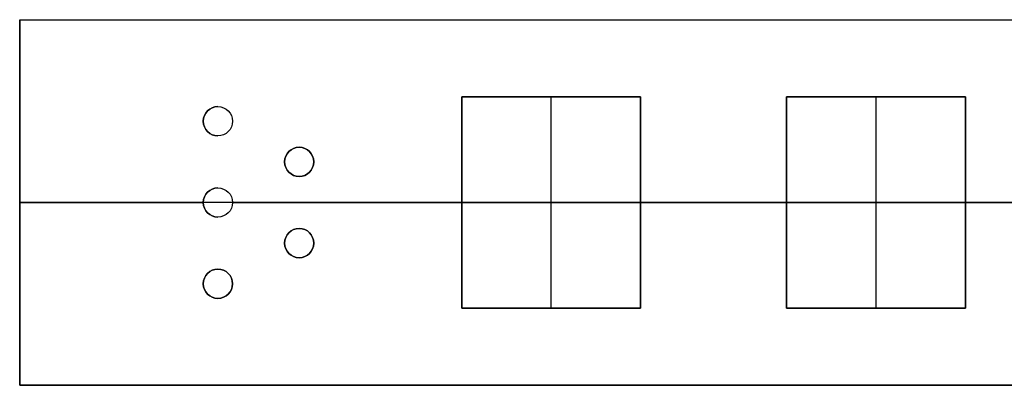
# Model space of a CAD drawing. Header units: millimetres. Extents: x -726 to 706, y -16 to 15.
# Tile 1 of 256: x -726 to -666, y -11 to 12. Entities that reach past the tile are written whole.
import ezdxf

# ---------------------------------------------------------------- set-up
doc = ezdxf.new("R2010")
doc.units = ezdxf.units.MM
doc.layers.add('METAL NEGRO', color=7, linetype='Continuous')

msp = doc.modelspace()

# ---------------------------------------------------------------- linework, layer by layer
at = {"layer": 'METAL NEGRO'}
for p, q in [((-726.416, 11.51, 1109.081), (-726.416, -10.99, 1109.081)), ((-726.416, 11.51, 1109.081), (-577.416, 11.51, 1109.081)), ((-699.216, 6.76, 1118.081), (-688.216, 6.76, 1118.081)), ((-699.216, -6.24, 1118.081), (-699.216, 6.76, 1118.081)), ((-693.716, 6.76, 1118.331), (-693.716, 6.76, 1117.831)), ((-693.716, -6.24, 1117.831), (-693.716, 6.76, 1117.831)), ((-688.216, 6.76, 1118.081), (-688.216, -6.24, 1118.081)), ((-679.216, -6.24, 1118.081), (-679.216, 6.76, 1118.081)), ((-679.216, 6.76, 1118.081), (-668.216, 6.76, 1118.081)), ((-673.716, 6.76, 1118.331), (-673.716, 6.76, 1117.831)), ((-673.716, -6.24, 1117.831), (-673.716, 6.76, 1117.831)), ((-668.216, 6.76, 1118.081), (-668.216, -6.24, 1118.081)), ((-715.116, 5.26, 1118.331), (-715.116, 5.26, 1117.831)), ((-713.316, 5.26, 1118.331), (-713.316, 5.26, 1117.831)), ((-710.116, 2.76, 1118.331), (-710.116, 2.76, 1117.831)), ((-708.316, 2.76, 1118.331), (-708.316, 2.76, 1117.831)), ((-646.916, 0.26, 1099.831), (-726.416, 0.26, 1099.831)), ((-726.416, 0.26, 1099.831), (-726.416, 0.26, 1118.331)), ((-726.416, 0.26, 1118.331), (-715.116, 0.26, 1118.331)), ((-715.116, 0.26, 1118.331), (-715.116, 0.26, 1117.831)), ((-713.316, 0.26, 1118.331), (-713.316, 0.26, 1117.831)), ((-713.316, 0.26, 1118.331), (-699.216, 0.26, 1118.331)), ((-699.216, 0.26, 1117.831), (-699.216, 0.26, 1118.331)), ((-699.216, 0.26, 1117.831), (-688.216, 0.26, 1117.831)), ((-688.216, 0.26, 1117.831), (-688.216, 0.26, 1118.331)), ((-688.216, 0.26, 1118.331), (-679.216, 0.26, 1118.331)), ((-679.216, 0.26, 1117.831), (-679.216, 0.26, 1118.331)), ((-679.216, 0.26, 1117.831), (-668.216, 0.26, 1117.831)), ((-668.216, 0.26, 1117.831), (-668.216, 0.26, 1118.331)), ((-668.216, 0.26, 1118.331), (-659.216, 0.26, 1118.331)), ((-710.116, -2.24, 1118.331), (-710.116, -2.24, 1117.831)), ((-708.316, -2.24, 1118.331), (-708.316, -2.24, 1117.831)), ((-715.116, -4.74, 1118.331), (-715.116, -4.74, 1117.831)), ((-713.316, -4.74, 1118.331), (-713.316, -4.74, 1117.831)), ((-699.216, -6.24, 1118.081), (-688.216, -6.24, 1118.081)), ((-693.716, -6.24, 1117.831), (-693.716, -6.24, 1118.331)), ((-679.216, -6.24, 1118.081), (-668.216, -6.24, 1118.081)), ((-673.716, -6.24, 1117.831), (-673.716, -6.24, 1118.331)), ((-726.416, -10.99, 1109.081), (-577.416, -10.99, 1109.081))]:
    msp.add_line(p, q, dxfattribs=at)
at = {"layer": 'METAL NEGRO', "extrusion": (0, 0, -1)}
for centre, start, end in [((714.216, 5.26, -1117.831), 270, 90), ((714.216, 5.26, -1118.081), 270, 90), ((714.216, 5.26, -1118.331), 90, 270), ((714.216, 5.26, -1117.831), 90, 270), ((714.216, 5.26, -1118.081), 90, 270), ((709.216, 2.76, -1117.831), 270, 90), ((709.216, 2.76, -1118.081), 270, 90), ((709.216, 2.76, -1117.831), 90, 270), ((709.216, 2.76, -1118.081), 90, 270), ((714.216, 0.26, -1117.831), 270, 90), ((714.216, 0.26, -1118.081), 270, 90), ((714.216, 0.26, -1118.331), 90, 270), ((714.216, 0.26, -1117.831), 90, 270), ((714.216, 0.26, -1118.081), 90, 270), ((709.216, -2.24, -1117.831), 270, 90), ((709.216, -2.24, -1118.081), 270, 90), ((709.216, -2.24, -1117.831), 90, 270), ((709.216, -2.24, -1118.081), 90, 270), ((714.216, -4.74, -1117.831), 270, 90), ((714.216, -4.74, -1118.081), 270, 90), ((714.216, -4.74, -1117.831), 90, 270), ((714.216, -4.74, -1118.081), 90, 270)]:
    msp.add_arc(centre, 0.9, start, end, dxfattribs=at)
at = {"layer": 'METAL NEGRO'}
for centre, start, end in [((-714.216, 5.26, 1118.331), 90, 270), ((-709.216, 2.76, 1118.331), 90, 270), ((-709.216, 2.76, 1118.331), 270, 90), ((-714.216, 0.26, 1118.331), 90, 270), ((-709.216, -2.24, 1118.331), 90, 270), ((-709.216, -2.24, 1118.331), 270, 90), ((-714.216, -4.74, 1118.331), 90, 270), ((-714.216, -4.74, 1118.331), 270, 90)]:
    msp.add_arc(centre, 0.9, start, end, dxfattribs=at)
for points in [[(-726.416, 11.51, 1099.831), (-577.416, 11.51, 1099.831)], [(-726.416, -10.99, 1099.831), (-726.416, 11.51, 1099.831)], [(-726.416, -10.99, 1118.331), (-726.416, 11.51, 1118.331)], [(-726.416, 11.51, 1118.331), (-726.416, 11.51, 1099.831)], [(-726.416, 11.51, 1118.331), (-577.416, 11.51, 1118.331)], [(-699.216, 6.76, 1117.831), (-688.216, 6.76, 1117.831)], [(-688.216, 6.76, 1118.331), (-699.216, 6.76, 1118.331)], [(-699.216, 6.76, 1118.331), (-699.216, 6.76, 1117.831)], [(-699.216, -6.24, 1117.831), (-699.216, 6.76, 1117.831)], [(-699.216, 6.76, 1118.331), (-699.216, -6.24, 1118.331)], [(-688.216, 6.76, 1117.831), (-688.216, -6.24, 1117.831)], [(-688.216, -6.24, 1118.331), (-688.216, 6.76, 1118.331)], [(-688.216, 6.76, 1118.331), (-688.216, 6.76, 1117.831)], [(-679.216, -6.24, 1117.831), (-679.216, 6.76, 1117.831)], [(-679.216, 6.76, 1117.831), (-679.216, 6.76, 1118.331)], [(-679.216, 6.76, 1118.331), (-679.216, -6.24, 1118.331)], [(-679.216, 6.76, 1117.831), (-668.216, 6.76, 1117.831)], [(-668.216, 6.76, 1118.331), (-679.216, 6.76, 1118.331)], [(-668.216, 6.76, 1117.831), (-668.216, -6.24, 1117.831)], [(-668.216, -6.24, 1118.331), (-668.216, 6.76, 1118.331)], [(-668.216, 6.76, 1118.331), (-668.216, 6.76, 1117.831)], [(-714.216, 6.16, 1117.831), (-714.216, 6.16, 1118.331)], [(-714.216, 4.36, 1118.331), (-714.216, 4.36, 1117.831)], [(-709.216, 3.66, 1117.831), (-709.216, 3.66, 1118.331)], [(-709.216, 1.86, 1118.331), (-709.216, 1.86, 1117.831)], [(-714.216, 1.16, 1117.831), (-714.216, 1.16, 1118.331)], [(-714.216, -0.64, 1118.331), (-714.216, -0.64, 1117.831)], [(-709.216, -1.34, 1117.831), (-709.216, -1.34, 1118.331)], [(-709.216, -3.14, 1118.331), (-709.216, -3.14, 1117.831)], [(-714.216, -3.84, 1117.831), (-714.216, -3.84, 1118.331)], [(-714.216, -5.64, 1118.331), (-714.216, -5.64, 1117.831)], [(-699.216, -6.24, 1118.331), (-699.216, -6.24, 1117.831)], [(-688.216, -6.24, 1117.831), (-699.216, -6.24, 1117.831)], [(-699.216, -6.24, 1118.331), (-688.216, -6.24, 1118.331)], [(-688.216, -6.24, 1117.831), (-688.216, -6.24, 1118.331)], [(-679.216, -6.24, 1118.331), (-679.216, -6.24, 1117.831)], [(-668.216, -6.24, 1117.831), (-679.216, -6.24, 1117.831)], [(-679.216, -6.24, 1118.331), (-668.216, -6.24, 1118.331)], [(-668.216, -6.24, 1117.831), (-668.216, -6.24, 1118.331)], [(-577.416, -10.99, 1099.831), (-726.416, -10.99, 1099.831)], [(-726.416, -10.99, 1099.831), (-726.416, -10.99, 1118.331)], [(-726.416, -10.99, 1118.331), (-577.416, -10.99, 1118.331)]]:
    msp.add_open_spline(points, degree=1, dxfattribs=at)

doc.saveas('drawing.dxf')
